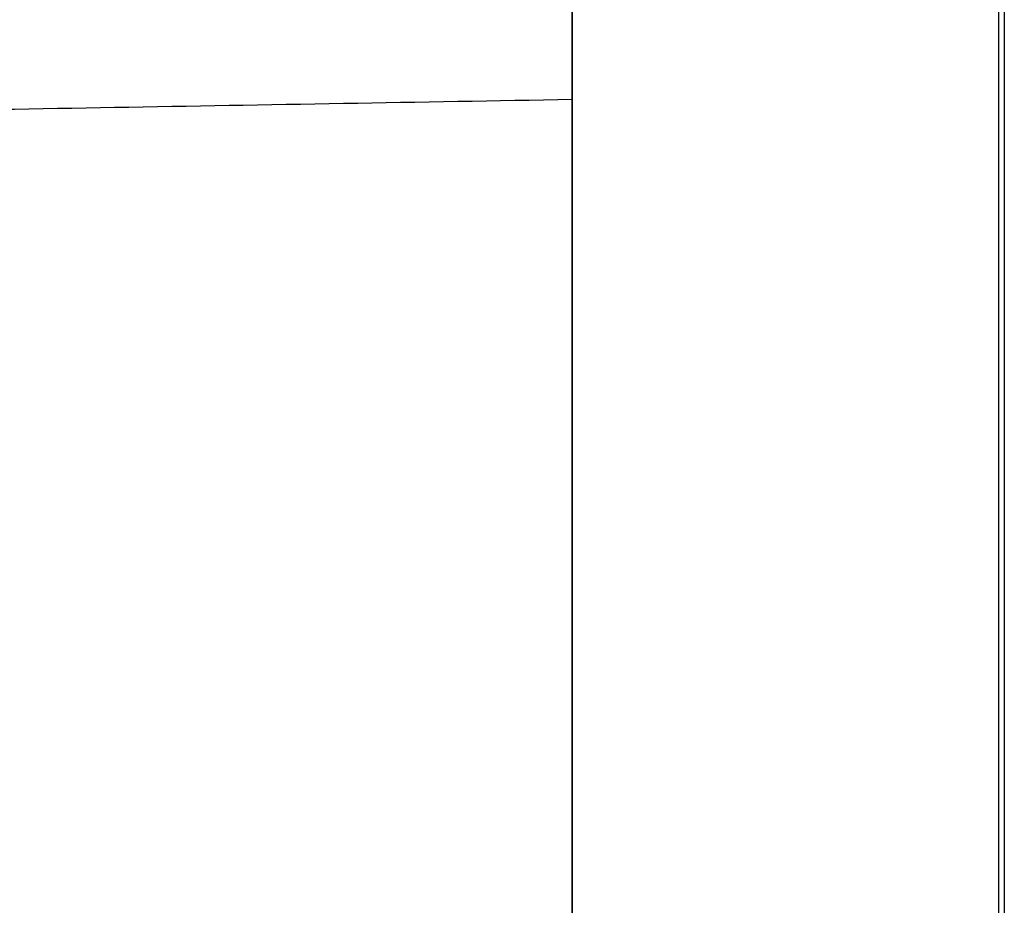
# Model space of a CAD drawing. Header units: millimetres. Extents: x 0 to 284, y -110 to 65.
# Tile 13 of 227: x 74.13 to 75.68, y -47.81 to -46.42. Entities that reach past the tile are written whole.
import ezdxf

# ---------------------------------------------------------------- set-up
doc = ezdxf.new("R2010")
doc.units = ezdxf.units.MM
doc.layers.add('Layer 01', color=7, linetype='Continuous', true_color=0x000000)

# ---------------------------------------------------------------- blocks, each defined once
blk = doc.blocks.new('Block 01')
at = {"layer": 'Layer 01'}
for p, q in [((75, -42.5805, -51.7458), (75, -46.5716, -51.7458)), ((75, -42.5805, 51.7458), (75, -46.5716, 51.7458)), ((75.6703, -56.2194, -2.9067), (75.6703, -44.3188, -2.9067)), ((75.6703, -56.2194, 2.9067), (75.6703, -44.3188, 2.9067))]:
    blk.add_line(p, q, dxfattribs=at)
at = {"layer": 'Layer 01', "extrusion": (1, 6.42824e-54, 6.42824e-54)}
blk.add_arc((-51.0805, -50.9892, 75), 8.5, 360, 90, dxfattribs=at)
at = {"layer": 'Layer 01', "extrusion": (1, 9.8444e-26, -9.8444e-26)}
blk.add_arc((-51.0805, 50.9892, 75), 8.5, 270, 0, dxfattribs=at)
at = {"layer": 'Layer 01', "extrusion": (1, 2.44929e-16, -2.46519e-31)}
blk.add_arc((0, 0, 75.6791), 57.3548, 138.974859, 176.025141, dxfattribs=at)
at = {"layer": 'Layer 01', "extrusion": (-1, 0, 2.46519e-31)}
for centre, start, end in [((51.2652, 51.2652, -75), 0, 180), ((51.2652, -51.2652, -75), 0, 180), ((51.2652, -51.2652, -75), 180, 0), ((51.2652, 51.2652, -75), 180, 0)]:
    blk.add_arc(centre, 4.7182, start, end, dxfattribs=at)
at = {"layer": 'Layer 01'}
for points in [[(75, -55, 65), (75, 0, 65), (75, 55, 65)], [(75, -0.0274, -65), (75, -27.5137, -65), (75, -55, -65)], [(75, -46.5471, 51.2652), (69.2499, -46.6474, 51.2652), (63.4998, -46.7478, 51.2652)], [(75, -46.5471, -51.2652), (69.2499, -46.6474, -51.2652), (63.4998, -46.7478, -51.2652)]]:
    blk.add_open_spline(points, degree=2, dxfattribs=at)

msp = doc.modelspace()

# ---------------------------------------------------------------- block references
at = {"layer": 'Layer 01'}
msp.add_blockref('Block 01', (0, 0), dxfattribs=at)

doc.saveas('drawing.dxf')
